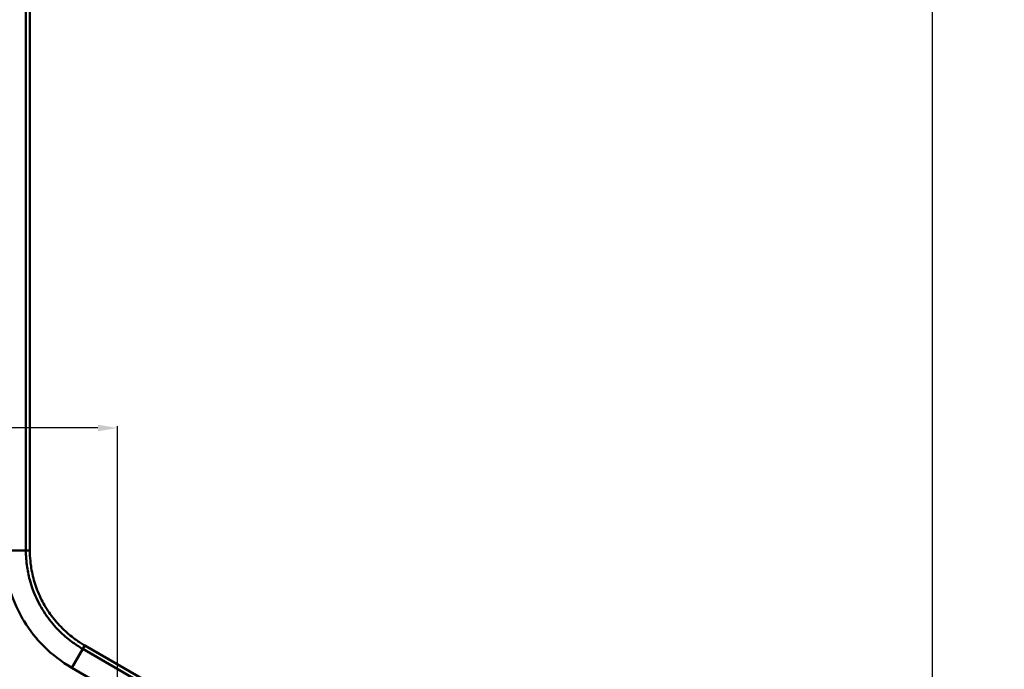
# Model space of a CAD drawing. Header units: millimetres. Extents: x 3278 to 6066, y 2420 to 4375.
# Tile 198 of 256: x 4851 to 4941, y 3416 to 3476. Entities that reach past the tile are written whole.
import ezdxf

# ---------------------------------------------------------------- set-up
doc = ezdxf.new("R2010")
doc.units = ezdxf.units.MM
for name, color, linetype, lineweight in [('AM_5', 3, 'Continuous', 25), ('Sichtbare Kanten(DIN)', 7, 'Continuous', 50), ('Sichtbare tangentiale Kanten(DIN)', 7, 'Continuous', 50)]:
    doc.layers.add(name, color=color, linetype=linetype, lineweight=lineweight)
doc.styles.get("Standard").update_dxf_attribs({"font": 'ISOCP.SHX'})
doc.dimstyles.new('Standard$0', dxfattribs={"dimtxt": 0.18, "dimasz": 0.18, "dimexe": 0.18, "dimexo": 0.0625, "dimgap": 0.09, "dimtad": 0, "dimtih": 1, "dimtoh": 1, "dimdec": 4, "dimzin": 0, "dimdsep": 46, "dimtxsty": 'STANDARD', "dimcen": 0.09, "dimadec": 0, "dimazin": 0, "dimtfac": 1, "dimtdec": 4, "dimtofl": 0, "dimtmove": 0, "dimatfit": 3, "dimfxl": 1, "dimtolj": 1, "dimtzin": 0, "dimarcsym": 0})

# ---------------------------------------------------------------- blocks, each defined once
blk = doc.blocks.new('*D30')
at = {"layer": 'AM_5', "color": 0, "lineweight": -2, "transparency": 16777216}
for p, q in [((3521.833, 3385.29), (3521.833, 3438.53)), ((3523.633, 3438.35), (4204.999, 3438.35)), ((4858.032, 3438.35), (4222.179, 3438.35)), ((4859.832, 3385.29), (4859.832, 3438.53))]:
    blk.add_line(p, q, dxfattribs=at)
at = {"layer": 'AM_5', "color": 0, "transparency": 16777216}
for points in [[(3523.633, 3438.65), (3523.633, 3438.05), (3521.833, 3438.35)], [(4858.032, 3438.65), (4858.032, 3438.05), (4859.832, 3438.35)]]:
    blk.add_solid(points, dxfattribs=at)
at = {"layer": 'Defpoints', "color": 0, "transparency": 16777216}
for p in [(4859.832, 3438.35), (3521.833, 3385.228), (4859.832, 3385.228)]:
    blk.add_point(p, dxfattribs=at)
at = {"layer": 'AM_5', "color": 0, "transparency": 16777216, "insert": (4213.589, 3438.35), "char_height": 10, "attachment_point": 5}
blk.add_mtext('\\A1;134', dxfattribs=at)
blk = doc.blocks.new('*D31')
at = {"layer": 'AM_5', "color": 0, "lineweight": -2, "transparency": 16777216}
for p, q in [((4882.895, 4035.228), (4934.346, 4035.228)), ((4934.166, 4033.428), (4934.166, 3716.324)), ((4934.166, 3387.028), (4934.166, 3704.131)), ((4859.895, 3385.228), (4934.346, 3385.228))]:
    blk.add_line(p, q, dxfattribs=at)
at = {"layer": 'AM_5', "color": 0, "transparency": 16777216}
for points in [[(4933.866, 4033.428), (4934.466, 4033.428), (4934.166, 4035.228)], [(4933.866, 3387.028), (4934.466, 3387.028), (4934.166, 3385.228)]]:
    blk.add_solid(points, dxfattribs=at)
at = {"layer": 'Defpoints', "color": 0, "transparency": 16777216}
for p in [(4882.833, 4035.228), (4934.166, 4035.228), (4859.832, 3385.228)]:
    blk.add_point(p, dxfattribs=at)
at = {"layer": 'AM_5', "color": 0, "transparency": 16777216, "insert": (4934.166, 3710.228), "char_height": 10, "attachment_point": 5, "rotation": 90}
blk.add_mtext('\\A1;65', dxfattribs=at)

msp = doc.modelspace()

# ---------------------------------------------------------------- linework, layer by layer
at = {"layer": 'Sichtbare Kanten(DIN)'}
for p, q in [((4851.828, 3989.098), (4851.828, 3427.167)), ((4856.828, 3418.507), (4874.828, 3408.114))]:
    msp.add_line(p, q, dxfattribs=at)
msp.add_open_spline([(4851.828, 3427.167), (4851.828, 3427.018), (4851.831, 3426.869), (4851.838, 3426.718), (4851.853, 3426.395), (4851.883, 3426.069), (4851.93, 3425.742), (4852.001, 3425.252), (4852.109, 3424.76), (4852.256, 3424.275), (4852.402, 3423.789), (4852.587, 3423.311), (4852.809, 3422.848), (4853.03, 3422.386), (4853.288, 3421.939), (4853.578, 3421.515), (4853.868, 3421.092), (4854.19, 3420.693), (4854.537, 3420.323), (4854.884, 3419.954), (4855.256, 3419.614), (4855.645, 3419.307), (4855.905, 3419.103), (4856.172, 3418.914), (4856.444, 3418.74), (4856.571, 3418.659), (4856.699, 3418.581), (4856.828, 3418.507)], degree=3, knots=[0, 0, 0, 0, 0.044638, 0.044638, 0.044638, 0.140504, 0.140504, 0.140504, 0.284302, 0.284302, 0.284302, 0.428101, 0.428101, 0.428101, 0.571899, 0.571899, 0.571899, 0.715698, 0.715698, 0.715698, 0.859496, 0.859496, 0.859496, 0.955362, 0.955362, 0.955362, 1, 1, 1, 1], dxfattribs=at)
at = {"layer": 'Sichtbare tangentiale Kanten(DIN)'}
for p, q in [((4851.463, 3989.249), (4851.463, 3427.167)), ((4849.47, 3427.167), (4851.463, 3427.167)), ((4851.463, 3427.167), (4851.828, 3427.167)), ((4856.645, 3418.19), (4855.649, 3416.465)), ((4856.828, 3418.507), (4856.645, 3418.19)), ((4874.645, 3407.798), (4856.645, 3418.19)), ((4855.649, 3416.465), (4873.649, 3406.073))]:
    msp.add_line(p, q, dxfattribs=at)
for points, knots in [([(4849.47, 3427.167), (4849.471, 3427.1), (4849.471, 3427.034), (4849.472, 3426.967), (4849.473, 3426.901), (4849.475, 3426.834), (4849.477, 3426.767), (4849.482, 3426.634), (4849.488, 3426.5), (4849.497, 3426.367), (4849.515, 3426.1), (4849.542, 3425.833), (4849.577, 3425.567), (4849.648, 3425.036), (4849.753, 3424.507), (4849.893, 3423.984), (4850.171, 3422.946), (4850.587, 3421.926), (4851.126, 3420.99), (4851.181, 3420.895), (4851.236, 3420.801), (4851.294, 3420.708), (4851.802, 3419.878), (4852.412, 3419.109), (4853.099, 3418.423), (4853.864, 3417.66), (4854.725, 3417), (4855.649, 3416.465)], [0, 0, 0, 0, 0.20216, 0.20216, 0.20216, 0.404616, 0.404616, 0.404616, 0.810249, 0.810249, 0.810249, 1.623344, 1.623344, 1.623344, 3.248124, 3.248124, 3.248124, 6.469369, 6.469369, 6.469369, 6.795793, 6.795793, 6.795793, 9.702248, 9.702248, 9.702248, 12.938094, 12.938094, 12.938094, 12.938094]), ([(4856.645, 3418.19), (4856.303, 3418.388), (4855.971, 3418.606), (4855.652, 3418.843), (4855.245, 3419.146), (4854.857, 3419.48), (4854.496, 3419.84), (4854.293, 3420.044), (4854.098, 3420.256), (4853.912, 3420.475), (4853.514, 3420.946), (4853.159, 3421.451), (4852.852, 3421.983), (4852.544, 3422.516), (4852.284, 3423.077), (4852.075, 3423.657), (4851.978, 3423.929), (4851.891, 3424.204), (4851.816, 3424.483), (4851.698, 3424.924), (4851.609, 3425.374), (4851.55, 3425.825), (4851.543, 3425.877), (4851.537, 3425.929), (4851.531, 3425.981), (4851.511, 3426.154), (4851.496, 3426.327), (4851.484, 3426.5), (4851.477, 3426.612), (4851.472, 3426.723), (4851.468, 3426.835), (4851.466, 3426.891), (4851.465, 3426.946), (4851.464, 3427.002), (4851.463, 3427.057), (4851.463, 3427.112), (4851.463, 3427.167)], [0, 0, 0, 0, 0.109968, 0.109968, 0.109968, 0.250542, 0.250542, 0.250542, 0.329905, 0.329905, 0.329905, 0.499902, 0.499902, 0.499902, 0.670095, 0.670095, 0.670095, 0.74966, 0.74966, 0.74966, 0.875567, 0.875567, 0.875567, 0.890032, 0.890032, 0.890032, 0.93822, 0.93822, 0.93822, 0.969253, 0.969253, 0.969253, 0.984667, 0.984667, 0.984667, 1, 1, 1, 1])]:
    msp.add_open_spline(points, degree=3, knots=knots, dxfattribs=at)

# ---------------------------------------------------------------- dimensions: what is measured, and where the dimension line sits
at = {"layer": 'AM_5'}
dim = msp.add_linear_dim(base=(4934.166, 4035.228), p1=(4859.832, 3385.228), p2=(4882.833, 4035.228), angle=90, text='65', dimstyle='Standard$0', override={"dimtxt": 10, "dimasz": 1.8, "dimtih": 0, "dimdec": 1}, dxfattribs=at)
dim.commit()
dim.dimension.update_dxf_attribs({"geometry": '*D31', "text_midpoint": (4934.166, 3710.228)})
dim = msp.add_linear_dim(base=(4859.832, 3438.35), p1=(3521.833, 3385.228), p2=(4859.832, 3385.228), text='134', dimstyle='Standard$0', override={"dimtxt": 10, "dimasz": 1.8, "dimdec": 1}, dxfattribs=at)
dim.commit()
dim.dimension.update_dxf_attribs({"geometry": '*D30', "text_midpoint": (4213.589, 3438.35), "dimtype": 160})

doc.saveas('drawing.dxf')
